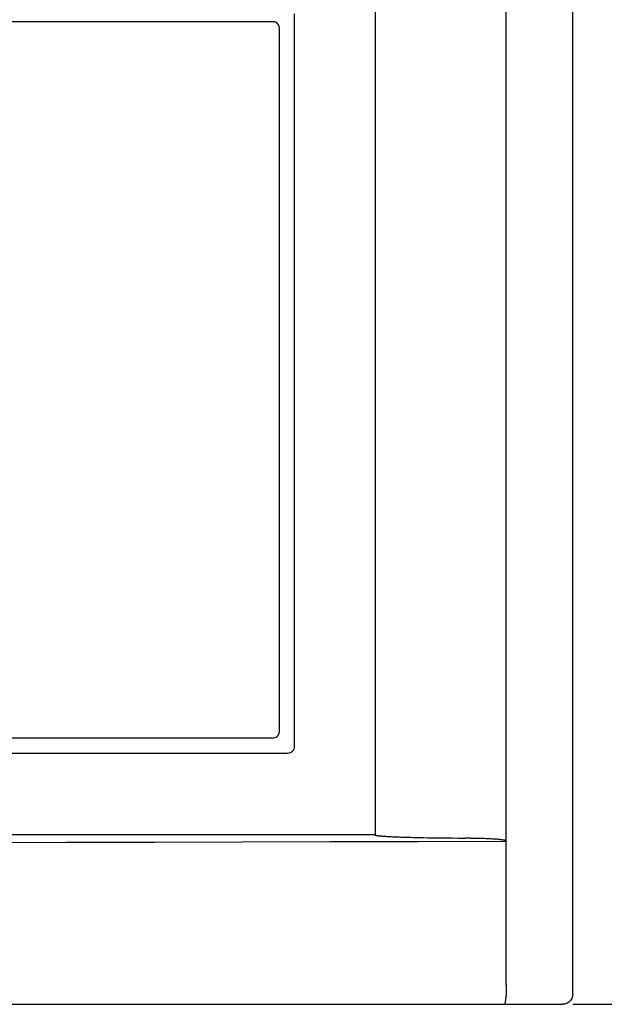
# Model space of a CAD drawing. Extents: x 71.9 to 121.4, y -23.3 to 40.1.
# Tile 14 of 17: x 85.4 to 88.2, y 25.1 to 29.8. Entities that reach past the tile are written whole.
import ezdxf

# ---------------------------------------------------------------- set-up
doc = ezdxf.new("R2010")
doc.units = 0
doc.header["$LTSCALE"] = 1.21
doc.header["$MEASUREMENT"] = 0
doc.layers.get('0').update_dxf_attribs({"linetype": 'CONTINUOUS'})
doc.layers.add('BEZ_10', color=7, linetype='CONTINUOUS')

msp = doc.modelspace()

# ---------------------------------------------------------------- linework, layer by layer
msp.add_line((88.0941, 25.0913), (90.9591, 25.0913))
at = {"layer": 'BEZ_10', "color": 7, "linetype": 'Continuous'}
for p, q in [((88.0941, 25.141), (88.0941, 31.0416)), ((87.7741, 25.186), (87.7741, 30.9966)), ((87.1441, 30.2776), (87.1441, 25.905)), ((86.757, 26.3332), (86.757, 29.8494)), ((86.6541, 29.8113), (82.1341, 29.8113)), ((86.6841, 26.4013), (86.6841, 29.7813)), ((82.1341, 26.3713), (86.6541, 26.3713)), ((82.066, 26.2984), (86.7223, 26.2984)), ((87.1441, 25.905), (81.6441, 25.905)), ((87.6003, 25.89), (87.5754, 25.8901)), ((80.7441, 25.0913), (88.0441, 25.0913))]:
    msp.add_line(p, q, dxfattribs=at)
for points in [[(86.6841, 29.7813), (86.6831, 29.7891), (86.6801, 29.7963), (86.6753, 29.8025), (86.6691, 29.8073), (86.6619, 29.8103), (86.6541, 29.8113)], [(86.6541, 26.3713), (86.6619, 26.3723), (86.6691, 26.3753), (86.6753, 26.3801), (86.6801, 26.3863), (86.6831, 26.3935), (86.6841, 26.4013)], [(86.7223, 26.2984), (86.7302, 26.2991), (86.7372, 26.301), (86.7431, 26.304), (86.7478, 26.3078), (86.7516, 26.3126), (86.7545, 26.3184), (86.7564, 26.3254), (86.757, 26.3332)], [(81.0141, 25.8758), (81.4363, 25.8741), (81.8587, 25.8727), (82.2811, 25.8715), (82.7036, 25.8705), (83.1262, 25.8697), (83.5488, 25.8691), (83.9715, 25.8688), (84.3941, 25.8687), (84.8168, 25.8688), (85.2394, 25.8691), (85.662, 25.8697), (86.0846, 25.8705), (86.5071, 25.8715), (86.9296, 25.8727), (87.3519, 25.8741), (87.7741, 25.8758)], [(87.1441, 25.905), (87.1443, 25.9047), (87.1446, 25.9044), (87.145, 25.9041), (87.1455, 25.9039), (87.1461, 25.9037), (87.1466, 25.9035), (87.1473, 25.9033), (87.1479, 25.9031), (87.1487, 25.903), (87.1494, 25.9028), (87.1503, 25.9026), (87.1512, 25.9025), (87.1522, 25.9023), (87.1533, 25.9021), (87.1544, 25.9019), (87.1557, 25.9017), (87.1571, 25.9016), (87.1585, 25.9014), (87.1601, 25.9012), (87.1619, 25.901), (87.1638, 25.9008), (87.1658, 25.9006), (87.1679, 25.9003), (87.1702, 25.9001), (87.1726, 25.8999), (87.1751, 25.8997), (87.1778, 25.8995), (87.1808, 25.8993), (87.184, 25.899), (87.1874, 25.8988), (87.1912, 25.8985), (87.1952, 25.8983), (87.1996, 25.898), (87.2044, 25.8977), (87.2095, 25.8974), (87.2151, 25.8971), (87.221, 25.8968), (87.2275, 25.8965), (87.2345, 25.8962), (87.242, 25.8959), (87.2501, 25.8956), (87.2588, 25.8952), (87.2683, 25.8949), (87.2785, 25.8946), (87.2895, 25.8942), (87.3013, 25.8939), (87.3141, 25.8935), (87.328, 25.8932), (87.3429, 25.8928), (87.359, 25.8925), (87.3763, 25.8921), (87.3951, 25.8918), (87.4153, 25.8915), (87.4371, 25.8912), (87.4607, 25.8909), (87.4862, 25.8906), (87.5137, 25.8904), (87.5434, 25.8902), (87.5754, 25.8901)], [(87.6003, 25.89), (87.614, 25.89), (87.6268, 25.8898), (87.6386, 25.8896), (87.6495, 25.8894), (87.6596, 25.8891), (87.6689, 25.8888), (87.6776, 25.8885), (87.6856, 25.8881), (87.693, 25.8878), (87.6999, 25.8874), (87.7063, 25.887), (87.7121, 25.8867), (87.7176, 25.8863), (87.7226, 25.8859), (87.7273, 25.8855), (87.7316, 25.8851), (87.7356, 25.8847), (87.7393, 25.8844), (87.7427, 25.884), (87.7459, 25.8836), (87.7488, 25.8832), (87.7515, 25.8829), (87.7539, 25.8825), (87.7562, 25.8821), (87.7583, 25.8818), (87.7603, 25.8814), (87.7621, 25.881), (87.7638, 25.8807), (87.7654, 25.8803), (87.7669, 25.8799), (87.7682, 25.8795), (87.7694, 25.8791), (87.7706, 25.8787), (87.7716, 25.8783), (87.7725, 25.8778), (87.7733, 25.8772), (87.7739, 25.8765), (87.7741, 25.8758)], [(87.7741, 25.186), (87.7741, 25.1736), (87.7739, 25.1619), (87.7738, 25.1518), (87.7735, 25.1438), (87.7733, 25.1385), (87.7678, 25.0913)], [(88.0941, 25.141), (88.0929, 25.13), (88.0892, 25.1194), (88.0833, 25.1101), (88.0754, 25.1022), (88.0659, 25.0963), (88.0553, 25.0926), (88.0441, 25.0913)]]:
    msp.add_lwpolyline(points, dxfattribs=at)

doc.saveas('drawing.dxf')
